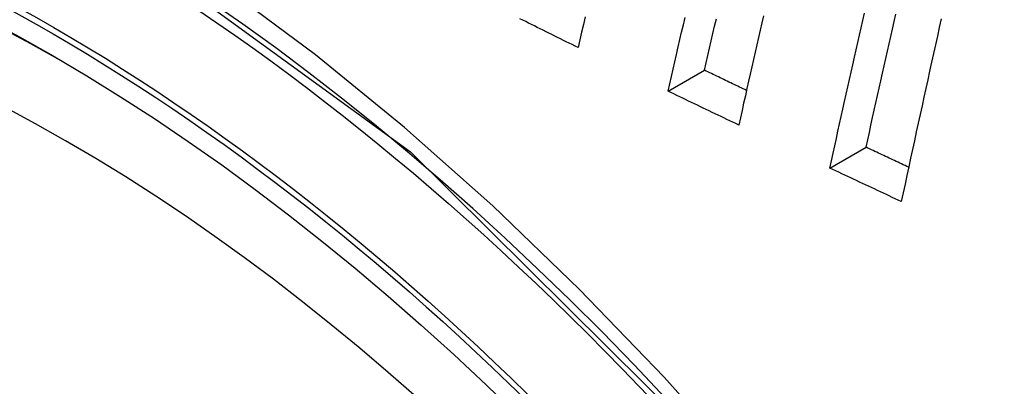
# Model space of a CAD drawing. Header units: inches. Extents: x 11 to 342, y 26 to 169.
# Tile 168 of 218: x 339.8921 to 340.0503, y 120.8658 to 120.9247. Entities that reach past the tile are written whole.
import ezdxf

# ---------------------------------------------------------------- set-up
doc = ezdxf.new("R2010")
doc.units = ezdxf.units.IN
doc.header["$MEASUREMENT"] = 0
doc.layers.add('Visible Edges(ANSI)', color=7, linetype='Continuous', lineweight=25)
doc.layers.add('Visible Tangent Edges(ANSI)', color=7, linetype='Continuous', lineweight=25)

msp = doc.modelspace()

# ---------------------------------------------------------------- linework, layer by layer
at = {"layer": 'Visible Edges(ANSI)'}
for p, q in [((339.99627, 120.91321), (340.00211, 120.91657)), ((340.02227, 120.90085), (340.02809, 120.9042))]:
    msp.add_line(p, q, dxfattribs=at)
at = {"layer": 'Visible Edges(ANSI)', "flags": 128}
for points in [[(339.98181, 120.92023), (339.98134, 120.92046), (339.98087, 120.92069), (339.9804, 120.92092), (339.97993, 120.92114), (339.97947, 120.92137), (339.979, 120.9216), (339.97853, 120.92183), (339.97807, 120.92206), (339.9776, 120.92229), (339.97713, 120.92252), (339.97667, 120.92275), (339.9762, 120.92298), (339.97573, 120.92322), (339.97527, 120.92345), (339.9748, 120.92368), (339.97433, 120.92391), (339.97387, 120.92414), (339.9734, 120.92437), (339.97294, 120.9246), (339.97247, 120.92483)], [(339.98297, 120.92513), (339.98268, 120.92391), (339.98239, 120.92268), (339.9821, 120.92145), (339.98181, 120.92023)], [(339.99627, 120.91321), (339.99654, 120.91439), (339.99681, 120.91557), (339.99709, 120.91675), (339.99736, 120.91793), (339.99764, 120.91911), (339.99791, 120.9203), (339.99818, 120.92148), (339.99846, 120.92266), (339.99874, 120.92384), (339.99901, 120.92503)], [(340.00211, 120.91657), (340.00239, 120.91775), (340.00266, 120.91893), (340.00293, 120.92012), (340.00321, 120.9213), (340.00348, 120.92248), (340.00376, 120.92366), (340.00403, 120.92485)], [(340.01163, 120.92533), (340.01136, 120.92416), (340.01109, 120.92299), (340.01082, 120.92182), (340.01056, 120.92065), (340.01029, 120.91947), (340.01002, 120.9183), (340.00975, 120.91713), (340.00948, 120.91596), (340.00922, 120.91479), (340.00895, 120.91362), (340.00869, 120.91245), (340.00842, 120.91128), (340.00816, 120.91011), (340.00789, 120.90894), (340.00763, 120.90777)], [(340.02227, 120.90085), (340.02253, 120.90203), (340.02279, 120.90322), (340.02305, 120.9044), (340.02331, 120.90559), (340.02357, 120.90678), (340.02383, 120.90796), (340.0241, 120.90915), (340.02436, 120.91034), (340.02462, 120.91152), (340.02489, 120.91271), (340.02515, 120.9139), (340.02542, 120.91508), (340.02568, 120.91627), (340.02595, 120.91746), (340.02622, 120.91865), (340.02648, 120.91983), (340.02675, 120.92102), (340.02702, 120.92221), (340.02728, 120.92339), (340.02755, 120.92458), (340.02782, 120.92576)], [(340.02809, 120.9042), (340.02835, 120.90539), (340.02861, 120.90657), (340.02887, 120.90776), (340.02914, 120.90895), (340.0294, 120.91013), (340.02966, 120.91132), (340.02992, 120.91251), (340.03019, 120.91369), (340.03045, 120.91488), (340.03072, 120.91607), (340.03098, 120.91725), (340.03125, 120.91844), (340.03151, 120.91963), (340.03178, 120.92082), (340.03205, 120.922), (340.03231, 120.92319), (340.03258, 120.92438), (340.03285, 120.92557)], [(340.04016, 120.92483), (340.03985, 120.92343), (340.03954, 120.92203), (340.03923, 120.92063), (340.03892, 120.91924), (340.03861, 120.91784), (340.0383, 120.91644), (340.03799, 120.91504), (340.03769, 120.91364), (340.03738, 120.91224), (340.03707, 120.91085), (340.03676, 120.90945), (340.03646, 120.90805), (340.03615, 120.90665), (340.03585, 120.90525), (340.03555, 120.90386), (340.03524, 120.90246), (340.03494, 120.90106), (340.03464, 120.89966), (340.03434, 120.89827), (340.03404, 120.89687), (340.03374, 120.89548)], [(340.00888, 120.91332), (340.0086, 120.91345), (340.00832, 120.91359), (340.00804, 120.91373), (340.00775, 120.91386), (340.00747, 120.914), (340.00719, 120.91413), (340.00691, 120.91427), (340.00663, 120.9144), (340.00634, 120.91454), (340.00606, 120.91467), (340.00578, 120.91481), (340.0055, 120.91494), (340.00522, 120.91508), (340.00493, 120.91522), (340.00465, 120.91535), (340.00437, 120.91549), (340.00409, 120.91562), (340.00381, 120.91576), (340.00352, 120.91589), (340.00324, 120.91603), (340.00296, 120.91616), (340.00268, 120.9163), (340.0024, 120.91644), (340.00211, 120.91657)], [(340.00763, 120.90777), (340.00715, 120.908), (340.00668, 120.90822), (340.00621, 120.90845), (340.00573, 120.90867), (340.00526, 120.9089), (340.00478, 120.90912), (340.00431, 120.90935), (340.00384, 120.90958), (340.00336, 120.9098), (340.00289, 120.91003), (340.00242, 120.91026), (340.00194, 120.91048), (340.00147, 120.91071), (340.001, 120.91094), (340.00052, 120.91116), (340.00005, 120.91139), (339.99958, 120.91162), (339.9991, 120.91184), (339.99863, 120.91207), (339.99816, 120.9123), (339.99769, 120.91252), (339.99721, 120.91275), (339.99674, 120.91298), (339.99627, 120.91321)], [(340.03492, 120.90099), (340.03464, 120.90113), (340.03435, 120.90126), (340.03407, 120.90139), (340.03379, 120.90153), (340.0335, 120.90166), (340.03322, 120.90179), (340.03293, 120.90193), (340.03265, 120.90206), (340.03236, 120.9022), (340.03208, 120.90233), (340.03179, 120.90246), (340.03151, 120.9026), (340.03122, 120.90273), (340.03094, 120.90286), (340.03065, 120.903), (340.03037, 120.90313), (340.03008, 120.90327), (340.0298, 120.9034), (340.02951, 120.90353), (340.02923, 120.90367), (340.02894, 120.9038), (340.02866, 120.90394), (340.02837, 120.90407), (340.02809, 120.9042)], [(340.03374, 120.89548), (340.03326, 120.8957), (340.03278, 120.89592), (340.0323, 120.89615), (340.03182, 120.89637), (340.03135, 120.89659), (340.03087, 120.89682), (340.03039, 120.89704), (340.02991, 120.89726), (340.02943, 120.89749), (340.02896, 120.89771), (340.02848, 120.89794), (340.028, 120.89816), (340.02752, 120.89838), (340.02704, 120.89861), (340.02656, 120.89883), (340.02609, 120.89906), (340.02561, 120.89928), (340.02513, 120.8995), (340.02465, 120.89973), (340.02418, 120.89995), (340.0237, 120.90018), (340.02322, 120.9004), (340.02274, 120.90062), (340.02227, 120.90085)]]:
    msp.add_lwpolyline(points, dxfattribs=at)
at = {"layer": 'Visible Edges(ANSI)'}
msp.add_ellipse((339.90053, 120.65961), major_axis=(0.15718, -0.27294), ratio=0.578093, start_param=2.362013, end_param=7.062765, dxfattribs=at)
msp.add_ellipse((339.89705, 120.65761), major_axis=(-0.15963, 0.2772), ratio=0.578093, dxfattribs=at)
at = {"layer": 'Visible Tangent Edges(ANSI)', "flags": 128}
for points in [[(340.00889, 120.85242), (339.99563, 120.86726), (339.98201, 120.88141), (339.9681, 120.89479), (339.95396, 120.90735), (339.93963, 120.91904), (339.92515, 120.92985), (339.91057, 120.93973), (339.8959, 120.94867), (339.88121, 120.95663), (339.86657, 120.96356), (339.85205, 120.96944), (339.83768, 120.97425), (339.82351, 120.97799), (339.80958, 120.98064), (339.79595, 120.98221), (339.78265, 120.98267), (339.76973, 120.98203), (339.75728, 120.98029), (339.74532, 120.97748), (339.73387, 120.97359)], [(339.64829, 120.82501), (339.65854, 120.8798), (339.6798, 120.92437), (339.71095, 120.95656), (339.75064, 120.97484), (339.79723, 120.97856), (339.84842, 120.96745), (339.90187, 120.942), (339.95492, 120.90347), (340.00536, 120.85347)]]:
    msp.add_lwpolyline(points, dxfattribs=at)
at = {"layer": 'Visible Tangent Edges(ANSI)'}
for centre, major_axis, start_param, end_param in [((339.89954, 120.65904), (-0.17285, 0.30015), 5.049711, 10.658253), ((339.89949, 120.65901), (-0.1503, 0.261), 4.099688, 6.899754)]:
    msp.add_ellipse(centre, major_axis=major_axis, ratio=0.578093, start_param=start_param, end_param=end_param, dxfattribs=at)
for centre, major_axis in [((339.90013, 120.65938), (0.17078, -0.29656)), ((339.89715, 120.65767), (-0.16238, 0.28198)), ((339.89705, 120.65761), (0.16178, -0.28094))]:
    msp.add_ellipse(centre, major_axis=major_axis, ratio=0.578093, dxfattribs=at)

doc.saveas('drawing.dxf')
